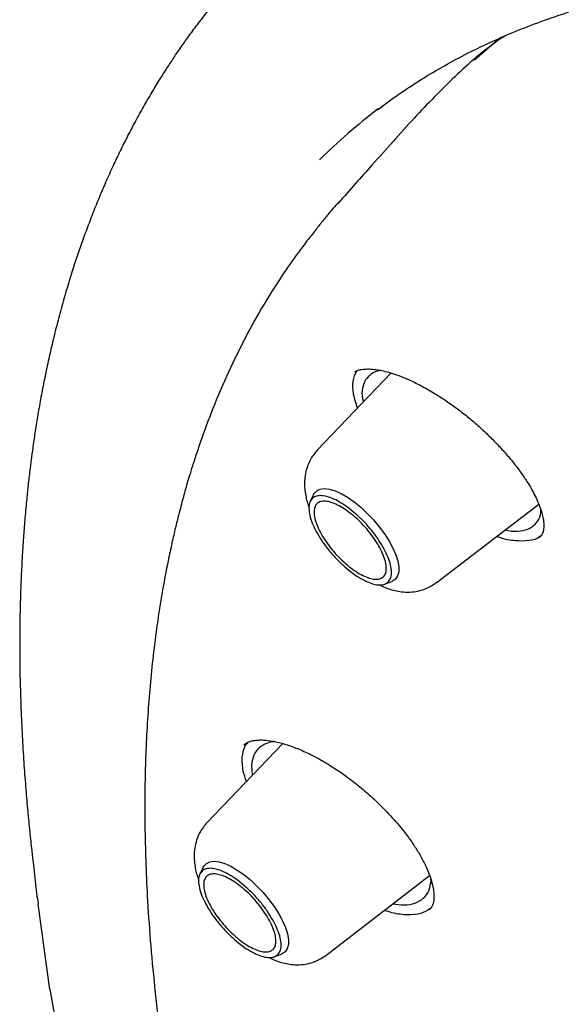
# Model space of a CAD drawing. Header units: millimetres. Extents: x 8 to 1762, y 12 to 2803.
# Tile 32 of 119: x 1477 to 1485, y 1057 to 1071. Entities that reach past the tile are written whole.
import ezdxf

# ---------------------------------------------------------------- set-up
doc = ezdxf.new("R2010")
doc.units = ezdxf.units.MM

msp = doc.modelspace()

# ---------------------------------------------------------------- linework, layer by layer
at = {"color": 7, "linetype": 'Continuous', "lineweight": 30}
for p, q in [((1483.981, 1070.89), (1483.625, 1070.576)), ((1481.696, 1068.552), (1481.687, 1068.542)), ((1482.441, 1066.14), (1481.394, 1065.045)), ((1481.342, 1064.415), (1481.295, 1064.319)), ((1483.082, 1063.164), (1484.534, 1064.28)), ((1484.574, 1063.835), (1484.536, 1063.8)), ((1482.349, 1063.144), (1482.45, 1063.181)), ((1480.904, 1060.882), (1479.829, 1059.758)), ((1480.462, 1060.582), (1480.471, 1060.429)), ((1479.777, 1059.128), (1479.729, 1059.031)), ((1481.516, 1057.877), (1482.988, 1059.008)), ((1483.007, 1058.927), (1483.005, 1058.955)), ((1477.423, 1058.706), (1477.438, 1058.611)), ((1477.433, 1058.61), (1477.598, 1057.394)), ((1480.784, 1057.856), (1480.885, 1057.893)), ((1478.045, 1054.945), (1477.608, 1057.395))]:
    msp.add_line(p, q, dxfattribs=at)
at = {"color": 7, "linetype": 'Continuous', "lineweight": 30, "flags": 128}
for points in [[(1481.342, 1064.415), (1481.351, 1064.432), (1481.387, 1064.469), (1481.436, 1064.492), (1481.496, 1064.499), (1481.567, 1064.491), (1481.646, 1064.467), (1481.733, 1064.428), (1481.824, 1064.376), (1481.917, 1064.311), (1482.011, 1064.234), (1482.104, 1064.148), (1482.192, 1064.055), (1482.274, 1063.957), (1482.349, 1063.856), (1482.414, 1063.754), (1482.467, 1063.654), (1482.508, 1063.559), (1482.536, 1063.47), (1482.55, 1063.389), (1482.549, 1063.319), (1482.534, 1063.261), (1482.505, 1063.216), (1482.463, 1063.186), (1482.45, 1063.181)], [(1479.777, 1059.128), (1479.786, 1059.144), (1479.822, 1059.182), (1479.871, 1059.204), (1479.931, 1059.212), (1480.002, 1059.203), (1480.081, 1059.179), (1480.167, 1059.141), (1480.258, 1059.088), (1480.352, 1059.023), (1480.446, 1058.947), (1480.538, 1058.861), (1480.627, 1058.768), (1480.709, 1058.67), (1480.784, 1058.568), (1480.848, 1058.467), (1480.902, 1058.367), (1480.943, 1058.271), (1480.971, 1058.182), (1480.985, 1058.102), (1480.984, 1058.031), (1480.969, 1057.973), (1480.94, 1057.929), (1480.898, 1057.899), (1480.885, 1057.893)]]:
    msp.add_lwpolyline(points, dxfattribs=at)
at = {"color": 7, "linetype": 'Continuous', "lineweight": 30}
msp.add_arc((1487.343, 1063.178), 8.417, 127.1663, 134.6764, dxfattribs=at)
for points, knots in [([(1481.096, 1072.587), (1480.965, 1072.47), (1480.7, 1072.235), (1480.339, 1071.865), (1480.056, 1071.545), (1479.842, 1071.282), (1479.69, 1071.086), (1479.561, 1070.91), (1479.449, 1070.752), (1479.348, 1070.602), (1479.247, 1070.448), (1479.141, 1070.28), (1479.029, 1070.095), (1478.915, 1069.897), (1478.803, 1069.693), (1478.698, 1069.491), (1478.596, 1069.288), (1478.495, 1069.074), (1478.39, 1068.841), (1478.287, 1068.598), (1478.191, 1068.357), (1478.105, 1068.128), (1478.026, 1067.909), (1477.95, 1067.683), (1477.873, 1067.438), (1477.794, 1067.171), (1477.718, 1066.892), (1477.648, 1066.614), (1477.586, 1066.345), (1477.531, 1066.083), (1477.481, 1065.831), (1477.437, 1065.585), (1477.399, 1065.352), (1477.368, 1065.14), (1477.342, 1064.957), (1477.323, 1064.806), (1477.309, 1064.692), (1477.3, 1064.608), (1477.292, 1064.536), (1477.283, 1064.452), (1477.272, 1064.347), (1477.26, 1064.222), (1477.245, 1064.049), (1477.227, 1063.825), (1477.209, 1063.549), (1477.194, 1063.248), (1477.182, 1062.923), (1477.175, 1062.574), (1477.173, 1062.196), (1477.178, 1061.797), (1477.19, 1061.391), (1477.208, 1060.997), (1477.23, 1060.628), (1477.256, 1060.284), (1477.283, 1059.967), (1477.311, 1059.674), (1477.338, 1059.42), (1477.362, 1059.21), (1477.383, 1059.029), (1477.402, 1058.853), (1477.417, 1058.73), (1477.424, 1058.673)], [0, 0, 0, 0, 0.0386895, 0.0782516, 0.1179083, 0.139734, 0.1591658, 0.1762092, 0.1908699, 0.2038788, 0.2175957, 0.2324201, 0.2484413, 0.2656922, 0.2831114, 0.2995672, 0.3153295, 0.3322163, 0.3505628, 0.3700492, 0.3885272, 0.4055943, 0.4216477, 0.4376974, 0.4554191, 0.4748021, 0.4947136, 0.5140796, 0.5329029, 0.5506174, 0.5678275, 0.5845364, 0.6006423, 0.6149276, 0.6270523, 0.6370262, 0.6448572, 0.6493109, 0.6535, 0.6590004, 0.6658356, 0.6740021, 0.683332, 0.6993295, 0.7168876, 0.7359949, 0.7560827, 0.7776145, 0.8005756, 0.8249499, 0.8496707, 0.8728226, 0.8943795, 0.9139717, 0.9320587, 0.9486528, 0.9637657, 0.9746079, 0.9843222, 0.9927615, 1, 1, 1, 1]), ([(1482.247, 1069.873), (1482.297, 1069.912), (1482.447, 1070.026), (1482.708, 1070.203), (1483.029, 1070.405), (1483.363, 1070.593), (1483.707, 1070.768), (1484.061, 1070.929), (1484.427, 1071.077), (1484.803, 1071.212), (1485.189, 1071.334), (1485.585, 1071.442), (1485.992, 1071.537), (1486.409, 1071.618), (1486.835, 1071.686), (1487.271, 1071.741), (1487.717, 1071.782), (1488.172, 1071.81), (1488.637, 1071.825), (1489.111, 1071.826), (1489.594, 1071.813), (1490.085, 1071.787), (1490.586, 1071.748), (1491.096, 1071.696), (1491.613, 1071.629), (1492.14, 1071.55), (1492.674, 1071.457), (1493.217, 1071.351), (1493.767, 1071.231), (1494.325, 1071.098), (1494.89, 1070.952), (1495.463, 1070.792), (1496.042, 1070.619), (1496.629, 1070.433), (1497.222, 1070.234), (1497.822, 1070.022), (1498.428, 1069.797), (1499.04, 1069.559), (1499.658, 1069.308), (1500.281, 1069.044), (1500.91, 1068.768), (1501.545, 1068.479), (1502.184, 1068.178), (1502.828, 1067.864), (1503.477, 1067.537), (1504.13, 1067.199), (1504.787, 1066.848), (1505.448, 1066.486), (1506.113, 1066.111), (1506.781, 1065.725), (1507.453, 1065.327), (1508.127, 1064.918), (1508.805, 1064.497), (1509.485, 1064.065), (1510.167, 1063.622), (1510.851, 1063.168), (1511.538, 1062.704), (1512.225, 1062.228), (1512.915, 1061.742), (1513.605, 1061.246), (1514.297, 1060.74), (1514.989, 1060.224), (1515.681, 1059.698), (1516.374, 1059.162), (1517.067, 1058.617), (1517.76, 1058.062), (1518.452, 1057.499), (1519.144, 1056.926), (1519.834, 1056.345), (1520.524, 1055.755), (1521.212, 1055.157), (1521.899, 1054.551), (1522.583, 1053.937), (1523.266, 1053.315), (1523.947, 1052.686), (1524.625, 1052.049), (1525.3, 1051.405), (1525.972, 1050.755), (1526.641, 1050.098), (1527.307, 1049.434), (1527.969, 1048.764), (1528.627, 1048.088), (1529.281, 1047.406), (1529.931, 1046.719), (1530.576, 1046.026), (1531.216, 1045.328), (1531.852, 1044.626), (1532.483, 1043.918), (1533.108, 1043.207), (1533.727, 1042.491), (1534.341, 1041.771), (1534.949, 1041.048), (1535.551, 1040.321), (1536.146, 1039.591), (1536.735, 1038.858), (1537.317, 1038.122), (1537.892, 1037.384), (1538.46, 1036.643), (1539.02, 1035.901), (1539.573, 1035.157), (1540.118, 1034.411), (1540.656, 1033.664), (1541.185, 1032.917), (1541.706, 1032.168), (1542.219, 1031.419), (1542.723, 1030.67), (1543.219, 1029.92), (1543.705, 1029.171), (1544.182, 1028.423), (1544.65, 1027.675), (1545.109, 1026.929), (1545.558, 1026.183), (1545.998, 1025.439), (1546.428, 1024.697), (1546.847, 1023.957), (1547.257, 1023.219), (1547.656, 1022.484), (1548.045, 1021.751), (1548.423, 1021.022), (1548.791, 1020.296), (1549.148, 1019.573), (1549.494, 1018.854), (1549.83, 1018.139), (1550.154, 1017.428), (1550.467, 1016.721), (1550.768, 1016.02), (1551.058, 1015.323), (1551.337, 1014.631), (1551.604, 1013.945), (1551.859, 1013.264), (1552.103, 1012.59), (1552.335, 1011.921), (1552.555, 1011.259), (1552.763, 1010.603), (1552.959, 1009.954), (1553.142, 1009.312), (1553.314, 1008.677), (1553.474, 1008.05), (1553.621, 1007.43), (1553.756, 1006.818), (1553.878, 1006.215), (1553.989, 1005.619), (1554.087, 1005.032), (1554.172, 1004.454), (1554.245, 1003.884), (1554.306, 1003.324), (1554.354, 1002.772), (1554.39, 1002.23), (1554.413, 1001.698), (1554.424, 1001.175), (1554.422, 1000.663), (1554.408, 1000.16), (1554.382, 999.668), (1554.343, 999.186), (1554.292, 998.715), (1554.229, 998.254), (1554.153, 997.804), (1554.065, 997.365), (1553.965, 996.937), (1553.853, 996.52), (1553.728, 996.115), (1553.592, 995.721), (1553.443, 995.338), (1553.282, 994.967), (1553.109, 994.608), (1552.924, 994.26), (1552.727, 993.925), (1552.518, 993.601), (1552.297, 993.289), (1552.064, 992.99), (1551.857, 992.745), (1551.725, 992.605), (1551.678, 992.555)], [0, 0, 0, 0, 0.003019, 0.009018, 0.015013, 0.021003, 0.026987, 0.032964, 0.038934, 0.044896, 0.05085, 0.056798, 0.062738, 0.068672, 0.074599, 0.080522, 0.086439, 0.092353, 0.098263, 0.10417, 0.110074, 0.115976, 0.121877, 0.127776, 0.133675, 0.139572, 0.14547, 0.151367, 0.157264, 0.163161, 0.169058, 0.174956, 0.180854, 0.186753, 0.192652, 0.198551, 0.204451, 0.210352, 0.216253, 0.222155, 0.228057, 0.23396, 0.239864, 0.245768, 0.251673, 0.257578, 0.263484, 0.269391, 0.275298, 0.281205, 0.287113, 0.293021, 0.29893, 0.304839, 0.310749, 0.316659, 0.322569, 0.32848, 0.334391, 0.340302, 0.346214, 0.352126, 0.358038, 0.363951, 0.369863, 0.375776, 0.381689, 0.387603, 0.393516, 0.39943, 0.405344, 0.411258, 0.417172, 0.423087, 0.429001, 0.434916, 0.44083, 0.446745, 0.45266, 0.458575, 0.46449, 0.470405, 0.47632, 0.482235, 0.488151, 0.494066, 0.499981, 0.505896, 0.511812, 0.517727, 0.523642, 0.529557, 0.535472, 0.541388, 0.547303, 0.553218, 0.559132, 0.565047, 0.570962, 0.576877, 0.582791, 0.588705, 0.59462, 0.600534, 0.606448, 0.612361, 0.618275, 0.624188, 0.630102, 0.636015, 0.641927, 0.64784, 0.653752, 0.659664, 0.665576, 0.671487, 0.677399, 0.683309, 0.68922, 0.69513, 0.70104, 0.706949, 0.712858, 0.718766, 0.724674, 0.730582, 0.736489, 0.742396, 0.748302, 0.754207, 0.760112, 0.766017, 0.77192, 0.777823, 0.783726, 0.789628, 0.795529, 0.80143, 0.80733, 0.81323, 0.819129, 0.825027, 0.830925, 0.836822, 0.842719, 0.848615, 0.854512, 0.860408, 0.866304, 0.872201, 0.878098, 0.883995, 0.889893, 0.895793, 0.901694, 0.907597, 0.913503, 0.919412, 0.925324, 0.93124, 0.937161, 0.943087, 0.949019, 0.954958, 0.960904, 0.966857, 0.972818, 0.978786, 0.984762, 0.990744, 0.996733, 1, 1, 1, 1]), ([(1484.058, 1070.925), (1484.032, 1070.907), (1483.776, 1070.735), (1483.338, 1070.353), (1482.957, 1069.955), (1482.767, 1069.756)], [0, 0, 0, 0, 0.053718, 0.527767, 1, 1, 1, 1]), ([(1482.767, 1069.756), (1482.568, 1069.534), (1482.21, 1069.133), (1481.853, 1068.733), (1481.694, 1068.555)], [0, 0, 0, 0, 0.556019, 1, 1, 1, 1]), ([(1481.684, 1068.55), (1481.653, 1068.515), (1481.585, 1068.437), (1481.49, 1068.32), (1481.385, 1068.189), (1481.273, 1068.046), (1481.159, 1067.896), (1481.043, 1067.736), (1480.866, 1067.481), (1480.637, 1067.122), (1480.372, 1066.648), (1480.13, 1066.154), (1479.955, 1065.744), (1479.833, 1065.429), (1479.757, 1065.219), (1479.687, 1065.016), (1479.628, 1064.835), (1479.581, 1064.681), (1479.543, 1064.554), (1479.511, 1064.441), (1479.482, 1064.333), (1479.45, 1064.216), (1479.412, 1064.068), (1479.368, 1063.883), (1479.317, 1063.659), (1479.265, 1063.41), (1479.203, 1063.084), (1479.139, 1062.694), (1479.078, 1062.246), (1479.032, 1061.813), (1478.996, 1061.383), (1478.97, 1060.956), (1478.954, 1060.526), (1478.947, 1060.094), (1478.949, 1059.642), (1478.962, 1059.159), (1478.987, 1058.614), (1479.03, 1058.008), (1479.094, 1057.344), (1479.176, 1056.658), (1479.268, 1056.019), (1479.363, 1055.442), (1479.453, 1054.942), (1479.529, 1054.552), (1479.586, 1054.277), (1479.618, 1054.121), (1479.646, 1053.991), (1479.669, 1053.886), (1479.69, 1053.792), (1479.714, 1053.683), (1479.746, 1053.539), (1479.79, 1053.352), (1479.843, 1053.126), (1479.905, 1052.87), (1479.995, 1052.51), (1480.112, 1052.061), (1480.299, 1051.38), (1480.54, 1050.56), (1480.844, 1049.597), (1481.167, 1048.644), (1481.508, 1047.693), (1481.869, 1046.739), (1482.254, 1045.775), (1482.658, 1044.805), (1482.95, 1044.149), (1483.096, 1043.823)], [0, 0, 0, 0, 0.0058336, 0.0129368, 0.0213232, 0.0310027, 0.0417751, 0.0526253, 0.0634172, 0.0927976, 0.1217495, 0.1505161, 0.1793288, 0.1906629, 0.2020061, 0.213067, 0.2229444, 0.2303446, 0.2368409, 0.242432, 0.2473799, 0.2531578, 0.2599953, 0.2694138, 0.2803029, 0.2926118, 0.3051004, 0.3265021, 0.346747, 0.365832, 0.3839537, 0.4027224, 0.4206721, 0.4382309, 0.4567074, 0.4761972, 0.4967033, 0.521697, 0.5471115, 0.572963, 0.5991426, 0.6180098, 0.6360604, 0.6532875, 0.6596901, 0.6652233, 0.6698166, 0.6734697, 0.6762988, 0.6796512, 0.6848725, 0.6914013, 0.6992378, 0.7083643, 0.7178873, 0.7362896, 0.7542654, 0.7868754, 0.818339, 0.8492234, 0.8795629, 0.9096793, 0.9398339, 0.9700262, 1, 1, 1, 1]), ([(1481.926, 1066.157), (1481.946, 1066.167), (1481.982, 1066.185), (1482.058, 1066.196), (1482.141, 1066.198), (1482.232, 1066.19), (1482.327, 1066.172), (1482.435, 1066.143), (1482.554, 1066.103), (1482.694, 1066.045), (1482.86, 1065.965), (1483.033, 1065.867), (1483.203, 1065.759), (1483.362, 1065.647), (1483.519, 1065.526), (1483.671, 1065.397), (1483.815, 1065.263), (1483.951, 1065.126), (1484.076, 1064.988), (1484.19, 1064.85), (1484.291, 1064.715), (1484.377, 1064.588), (1484.445, 1064.472), (1484.503, 1064.359), (1484.548, 1064.252), (1484.58, 1064.154), (1484.6, 1064.065), (1484.609, 1063.982), (1484.605, 1063.899), (1484.585, 1063.858), (1484.574, 1063.835)], [0, 0, 0, 0, 0.053202, 0.09638, 0.129363, 0.156549, 0.188987, 0.217152, 0.246861, 0.281185, 0.320165, 0.363812, 0.399559, 0.436037, 0.472279, 0.50829, 0.544082, 0.579647, 0.614947, 0.649927, 0.684534, 0.717678, 0.748465, 0.777037, 0.811752, 0.84259, 0.870923, 0.905924, 0.949042, 1, 1, 1, 1]), ([(1481.965, 1065.642), (1481.943, 1065.71), (1481.898, 1065.851), (1481.893, 1066.032), (1481.933, 1066.122), (1481.953, 1066.168)], [0, 0, 0, 0, 0.321128, 0.659129, 1, 1, 1, 1]), ([(1482.298, 1066.176), (1482.294, 1066.175), (1482.239, 1066.169), (1482.155, 1066.133), (1482.103, 1066.071), (1482.078, 1066.041)], [0, 0, 0, 0, 0.036933, 0.524555, 1, 1, 1, 1]), ([(1482.078, 1066.041), (1482.062, 1066.004), (1482.029, 1065.93), (1482.023, 1065.821), (1482.043, 1065.745), (1482.048, 1065.729)], [0, 0, 0, 0, 0.42849, 0.874568, 1, 1, 1, 1]), ([(1481.394, 1065.045), (1481.361, 1065.005), (1481.3, 1064.931), (1481.247, 1064.806), (1481.219, 1064.69), (1481.211, 1064.579), (1481.216, 1064.478), (1481.233, 1064.384), (1481.252, 1064.303), (1481.27, 1064.256), (1481.278, 1064.232)], [0, 0, 0, 0, 0.176528, 0.33302, 0.46925, 0.585847, 0.714838, 0.822638, 0.913111, 1, 1, 1, 1]), ([(1484.521, 1064.04), (1484.541, 1064.076), (1484.566, 1064.122), (1484.563, 1064.187), (1484.563, 1064.201)], [0, 0, 0, 0, 0.793905, 1, 1, 1, 1]), ([(1484.056, 1063.913), (1484.087, 1063.907), (1484.185, 1063.887), (1484.316, 1063.901), (1484.445, 1063.947), (1484.496, 1064.009), (1484.521, 1064.04)], [0, 0, 0, 0, 0.133711, 0.432916, 0.721669, 1, 1, 1, 1]), ([(1484.568, 1063.837), (1484.56, 1063.829), (1484.52, 1063.786), (1484.399, 1063.755), (1484.208, 1063.753), (1484.048, 1063.778), (1483.95, 1063.816), (1483.937, 1063.821)], [0, 0, 0, 0, 0.070175, 0.363911, 0.657568, 0.953206, 1, 1, 1, 1]), ([(1482.262, 1063.137), (1482.304, 1063.118), (1482.402, 1063.072), (1482.538, 1063.04), (1482.677, 1063.028), (1482.804, 1063.038), (1482.947, 1063.077), (1483.035, 1063.134), (1483.082, 1063.165)], [0, 0, 0, 0, 0.158826, 0.369908, 0.493808, 0.639587, 0.808355, 1, 1, 1, 1]), ([(1480.331, 1060.689), (1480.338, 1060.747), (1480.349, 1060.832), (1480.399, 1060.885), (1480.414, 1060.902)], [0, 0, 0, 0, 0.689441, 1, 1, 1, 1]), ([(1480.351, 1060.863), (1480.369, 1060.876), (1480.402, 1060.9), (1480.461, 1060.919), (1480.514, 1060.929), (1480.558, 1060.932), (1480.595, 1060.933), (1480.659, 1060.932), (1480.768, 1060.918), (1480.925, 1060.88), (1481.095, 1060.82), (1481.259, 1060.748), (1481.424, 1060.663), (1481.588, 1060.567), (1481.767, 1060.448), (1481.952, 1060.308), (1482.131, 1060.157), (1482.32, 1059.979), (1482.509, 1059.779), (1482.666, 1059.584), (1482.778, 1059.422), (1482.863, 1059.282), (1482.932, 1059.149), (1482.986, 1059.021), (1483.024, 1058.902), (1483.049, 1058.785), (1483.048, 1058.718), (1483.048, 1058.683)], [0, 0, 0, 0, 0.046724, 0.084577, 0.113447, 0.133146, 0.145732, 0.158841, 0.205216, 0.254484, 0.297322, 0.343829, 0.379813, 0.419757, 0.463669, 0.510856, 0.556943, 0.60113, 0.663627, 0.721502, 0.757674, 0.794596, 0.837397, 0.873373, 0.912548, 0.954795, 1, 1, 1, 1]), ([(1480.79, 1060.91), (1480.783, 1060.909), (1480.747, 1060.907), (1480.691, 1060.891), (1480.624, 1060.862), (1480.552, 1060.81), (1480.485, 1060.725), (1480.469, 1060.629), (1480.462, 1060.582)], [0, 0, 0, 0, 0.035128, 0.178366, 0.319793, 0.45943, 0.733133, 1, 1, 1, 1]), ([(1480.39, 1060.344), (1480.373, 1060.395), (1480.329, 1060.522), (1480.33, 1060.626), (1480.331, 1060.689)], [0, 0, 0, 0, 0.394574, 1, 1, 1, 1]), ([(1479.828, 1059.757), (1479.796, 1059.718), (1479.735, 1059.644), (1479.681, 1059.518), (1479.654, 1059.403), (1479.646, 1059.292), (1479.651, 1059.19), (1479.667, 1059.096), (1479.687, 1059.015), (1479.705, 1058.968), (1479.713, 1058.945)], [0, 0, 0, 0, 0.176528, 0.33302, 0.46925, 0.585847, 0.714838, 0.822638, 0.913111, 1, 1, 1, 1]), ([(1482.465, 1058.606), (1482.521, 1058.6), (1482.639, 1058.585), (1482.786, 1058.614), (1482.904, 1058.68), (1482.983, 1058.784), (1482.999, 1058.88), (1483.007, 1058.927)], [0, 0, 0, 0, 0.179444, 0.381131, 0.592456, 0.798737, 1, 1, 1, 1]), ([(1483.048, 1058.683), (1483.044, 1058.65), (1483.036, 1058.586), (1482.999, 1058.544), (1482.981, 1058.523)], [0, 0, 0, 0, 0.504425, 1, 1, 1, 1]), ([(1482.99, 1058.536), (1482.95, 1058.512), (1482.866, 1058.461), (1482.681, 1058.446), (1482.504, 1058.463), (1482.383, 1058.503), (1482.347, 1058.515)], [0, 0, 0, 0, 0.270718, 0.571346, 0.872118, 1, 1, 1, 1]), ([(1480.697, 1057.85), (1480.739, 1057.83), (1480.837, 1057.785), (1480.973, 1057.752), (1481.111, 1057.741), (1481.239, 1057.751), (1481.382, 1057.789), (1481.47, 1057.847), (1481.517, 1057.877)], [0, 0, 0, 0, 0.158826, 0.369908, 0.493808, 0.639587, 0.808355, 1, 1, 1, 1])]:
    msp.add_open_spline(points, degree=3, knots=knots, dxfattribs=at)
for points in [[(1482.427, 1063.44), (1482.434, 1063.406), (1482.45, 1063.337), (1482.445, 1063.254), (1482.419, 1063.19), (1482.371, 1063.148), (1482.304, 1063.13), (1482.219, 1063.136), (1482.121, 1063.167), (1482.013, 1063.221), (1481.899, 1063.295), (1481.784, 1063.388), (1481.671, 1063.495), (1481.566, 1063.613), (1481.472, 1063.736), (1481.393, 1063.861), (1481.332, 1063.982), (1481.292, 1064.095), (1481.273, 1064.195), (1481.277, 1064.279), (1481.303, 1064.343), (1481.351, 1064.385), (1481.418, 1064.403), (1481.502, 1064.396), (1481.601, 1064.366), (1481.709, 1064.312), (1481.823, 1064.237), (1481.938, 1064.145), (1482.051, 1064.038), (1482.156, 1063.92), (1482.25, 1063.796), (1482.328, 1063.672), (1482.391, 1063.55), (1482.415, 1063.477), (1482.427, 1063.44)], [(1482.356, 1063.481), (1482.363, 1063.451), (1482.376, 1063.391), (1482.372, 1063.318), (1482.349, 1063.262), (1482.307, 1063.225), (1482.248, 1063.21), (1482.174, 1063.215), (1482.089, 1063.242), (1481.994, 1063.289), (1481.894, 1063.354), (1481.793, 1063.435), (1481.695, 1063.529), (1481.603, 1063.632), (1481.521, 1063.74), (1481.452, 1063.849), (1481.398, 1063.955), (1481.363, 1064.054), (1481.346, 1064.142), (1481.35, 1064.215), (1481.373, 1064.271), (1481.414, 1064.307), (1481.473, 1064.323), (1481.547, 1064.318), (1481.633, 1064.291), (1481.728, 1064.244), (1481.827, 1064.179), (1481.929, 1064.097), (1482.027, 1064.004), (1482.119, 1063.901), (1482.201, 1063.793), (1482.27, 1063.684), (1482.324, 1063.577), (1482.345, 1063.513), (1482.356, 1063.481)], [(1480.861, 1058.152), (1480.869, 1058.118), (1480.885, 1058.05), (1480.88, 1057.967), (1480.854, 1057.902), (1480.806, 1057.861), (1480.738, 1057.843), (1480.654, 1057.849), (1480.556, 1057.88), (1480.448, 1057.933), (1480.334, 1058.008), (1480.218, 1058.101), (1480.106, 1058.208), (1480.001, 1058.325), (1479.907, 1058.449), (1479.828, 1058.574), (1479.767, 1058.695), (1479.726, 1058.808), (1479.708, 1058.908), (1479.711, 1058.991), (1479.738, 1059.055), (1479.785, 1059.097), (1479.853, 1059.115), (1479.937, 1059.109), (1480.035, 1059.078), (1480.143, 1059.025), (1480.257, 1058.95), (1480.373, 1058.857), (1480.485, 1058.75), (1480.591, 1058.632), (1480.685, 1058.509), (1480.763, 1058.384), (1480.825, 1058.263), (1480.849, 1058.189), (1480.861, 1058.152)], [(1480.791, 1058.193), (1480.797, 1058.163), (1480.811, 1058.103), (1480.807, 1058.031), (1480.784, 1057.975), (1480.742, 1057.938), (1480.683, 1057.922), (1480.609, 1057.928), (1480.523, 1057.955), (1480.429, 1058.001), (1480.329, 1058.067), (1480.228, 1058.148), (1480.13, 1058.242), (1480.037, 1058.345), (1479.955, 1058.453), (1479.886, 1058.562), (1479.833, 1058.668), (1479.797, 1058.767), (1479.781, 1058.854), (1479.784, 1058.927), (1479.807, 1058.983), (1479.849, 1059.02), (1479.908, 1059.036), (1479.982, 1059.03), (1480.068, 1059.003), (1480.162, 1058.956), (1480.262, 1058.891), (1480.363, 1058.81), (1480.462, 1058.716), (1480.554, 1058.613), (1480.636, 1058.505), (1480.705, 1058.396), (1480.759, 1058.29), (1480.78, 1058.225), (1480.791, 1058.193)]]:
    msp.add_open_spline(points, degree=3, dxfattribs=at)

doc.saveas('drawing.dxf')
